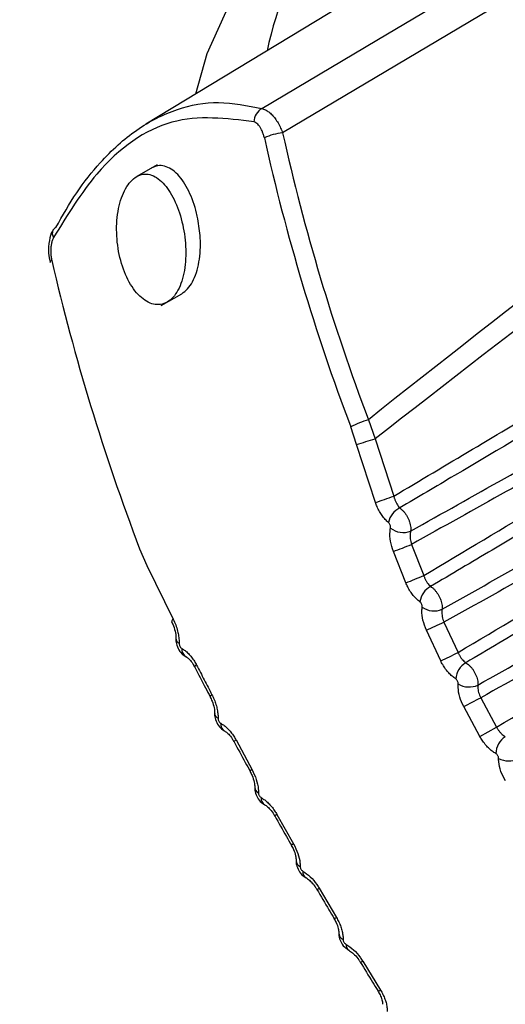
# Model space of a CAD drawing. Header units: millimetres. Extents: x -0.66 to 0.91, y -0.4 to 0.64.
# Tile 210 of 241: x 0.59967 to 0.60672, y 0.38344 to 0.39773. Entities that reach past the tile are written whole.
import ezdxf

# ---------------------------------------------------------------- set-up
doc = ezdxf.new("R2010")
doc.units = ezdxf.units.MM
doc.layers.add('FORMAT', color=7, linetype='Continuous')

msp = doc.modelspace()

# ---------------------------------------------------------------- linework, layer by layer
at = {"layer": 'FORMAT', "color": 7, "linetype": 'Continuous', "lineweight": 25}
for p, q in [((0.607819, 0.400044), (0.601503, 0.396215)), ((0.610153, 0.400057), (0.60349, 0.396089)), ((0.601669, 0.395628), (0.601372, 0.395457)), ((0.601729, 0.393584), (0.602026, 0.393756)), ((0.604563, 0.391568), (0.604477, 0.391823)), ((0.604733, 0.391925), (0.604834, 0.391649)), ((0.604834, 0.391649), (0.605102, 0.390816)), ((0.604836, 0.390725), (0.604563, 0.391568)), ((0.605358, 0.390115), (0.605537, 0.389665)), ((0.601415, 0.390054), (0.60152, 0.389811)), ((0.605278, 0.389559), (0.605096, 0.390015)), ((0.60152, 0.389811), (0.601903, 0.389031)), ((0.605829, 0.388987), (0.606034, 0.388547)), ((0.605783, 0.388426), (0.605575, 0.388871)), ((0.606364, 0.387891), (0.606594, 0.387464)), ((0.60635, 0.387328), (0.606117, 0.387761)), ((0.60635, 0.387328), (0.606594, 0.387464)), ((0.602813, 0.387277), (0.603046, 0.386846)), ((0.603406, 0.386196), (0.603648, 0.385768)), ((0.60402, 0.385125), (0.604269, 0.384701)), ((0.604652, 0.384065), (0.604908, 0.383647))]:
    msp.add_line(p, q, dxfattribs=at)
at = {"layer": 'FORMAT', "color": 7, "linetype": 'Continuous', "lineweight": 25, "flags": 128}
for points in [[(0.619678, 0.381948), (0.619897, 0.383596), (0.619859, 0.385406), (0.619564, 0.387325), (0.619021, 0.389299), (0.618245, 0.391271), (0.617259, 0.393184), (0.61609, 0.394982), (0.614774, 0.396615), (0.613346, 0.398035), (0.61185, 0.399201), (0.610326, 0.400081), (0.608821, 0.400648), (0.607376, 0.400886), (0.606033, 0.400788), (0.604831, 0.400358), (0.603805, 0.399607), (0.602984, 0.398558), (0.602391, 0.397239), (0.602224, 0.396652)], [(0.60319, 0.396443), (0.604858, 0.397436), (0.609782, 0.400366)]]:
    msp.add_lwpolyline(points, dxfattribs=at)
at = {"layer": 'FORMAT', "color": 7, "linetype": 'Continuous', "lineweight": 25}
for centre, radius, start, end in [((0.608918, 0.396068), 0.00578273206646, 128.945171, 167.875933), ((0.603299, 0.396247), 0.0002250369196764, 119.090337, 179.017374), ((0.603556, 0.39531), 0.0007815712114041, 94.875575, 115.111065), ((0.600257, 0.394632), 0.0001098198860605, 155.907731, 213.636489), ((0.600237, 0.394633), 9.17238462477e-05, 114.723171, 151.634193), ((0.600154, 0.394197), 4.26827462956e-05, 108.753853, 164.320478), ((0.605135, 0.390553), 0.0014299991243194, 106.316648, 117.373892), ((0.596995, 0.417304), 0.0268255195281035, 286.386345, 286.989503), ((0.59484, 0.420166), 0.0310917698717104, 288.753647, 289.271913), ((0.605325, 0.390371), 0.0003073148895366, 116.255513, 168.00783), ((0.605239, 0.390583), 0.0002944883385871, 231.07683, 291.478146), ((0.591973, 0.424562), 0.0369561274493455, 290.79842, 291.233176), ((0.589203, 0.429074), 0.0426601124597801, 292.136671, 292.512698), ((0.605784, 0.389237), 0.0003064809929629, 118.621535, 171.398437), ((0.605686, 0.389449), 0.0002979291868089, 234.669908, 293.178204), ((0.601915, 0.388997), 3.57630830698e-05, 110.11455, 183.957171), ((0.582223, 0.440852), 0.0569850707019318, 294.191223, 294.472175), ((0.602016, 0.38875), 7.39506833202e-05, 185.754585, 248.032175), ((0.602152, 0.388594), 0.0001265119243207, 174.876621, 240.216728), ((0.5738, 0.455337), 0.0741621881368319, 295.547316, 295.762985), ((0.602252, 0.388331), 3.71007064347e-05, 109.014696, 175.805703), ((0.606304, 0.388137), 0.0003051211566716, 120.866972, 174.824208), ((0.606196, 0.388347), 0.0003008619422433, 238.215132, 295.024428), ((0.602475, 0.387899), 3.64167795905e-05, 106.898729, 173.273689), ((0.541074, 0.512135), 0.1403543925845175, 297.607734, 297.72158), ((0.602586, 0.387668), 8.31809428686e-05, 184.975616, 246.547244), ((0.602708, 0.387508), 0.0001170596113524, 174.734941, 239.373202), ((0.602826, 0.387236), 4.27402537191e-05, 108.173871, 161.571094), ((0.606885, 0.387071), 0.0003032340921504, 122.985692, 178.286807), ((0.606767, 0.387277), 0.0003032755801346, 241.717271, 297.010187), ((0.603061, 0.386802), 4.66754266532e-05, 108.059542, 155.721876), ((0.603173, 0.386593), 8.81187414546e-05, 182.577618, 247.224084), ((0.603285, 0.38643), 0.0001074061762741, 174.358086, 238.733719), ((0.603435, 0.386126), 7.54614602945e-05, 112.306699, 140.666065), ((0.603722, 0.385621), 0.0001646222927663, 116.416385, 129.221397), ((0.603783, 0.385531), 9.77935605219e-05, 182.104943, 246.264147), ((0.603881, 0.38536), 9.76590890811e-05, 173.706044, 238.259268), ((0.603927, 0.385264), 0.0001666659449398, 290.886097, 303.53429), ((0.604223, 0.384761), 7.52352319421e-05, 279.302993, 307.745174), ((0.604411, 0.38448), 0.0001075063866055, 181.548538, 245.622144), ((0.604496, 0.384301), 8.78184213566e-05, 172.700202, 238.182458), ((0.604621, 0.3841), 4.69158329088e-05, 264.452512, 311.852307), ((0.604881, 0.383676), 4.00705946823e-05, 256.024856, 313.352687)]:
    msp.add_arc(centre, radius, start, end, dxfattribs=at)
for centre, major_axis, ratio, start_param, end_param in [((2.105713, 1.252467), (1.513273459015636, 0.8735975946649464), 0.021118, 2.969541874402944, 3.001270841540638), ((2.104737, 1.251903), (1.512273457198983, 0.8730201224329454), 0.019987, 2.970146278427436, 3.001548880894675), ((0.625852, 0.398158), (-0.01320558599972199, 0.02286759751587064), 0.826553, 1.207195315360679, 1.37397207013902), ((0.625754, 0.398101), (-0.01330560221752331, 0.02304079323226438), 0.826477, 1.207195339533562, 1.373972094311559), ((0.62224, 0.396072), (-0.01330544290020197, 0.02304088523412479), 0.806472, 1.207200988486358, 1.373977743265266)]:
    msp.add_ellipse(centre, major_axis=major_axis, ratio=ratio, start_param=start_param, end_param=end_param, dxfattribs=at)
for points, knots in [([(0.7153161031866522, 0.3925245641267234), (0.7116636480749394, 0.3942121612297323), (0.702511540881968, 0.3984408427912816), (0.6883047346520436, 0.4053265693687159), (0.6743545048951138, 0.4123959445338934), (0.6623444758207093, 0.4187427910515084), (0.6520994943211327, 0.4243489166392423), (0.6421719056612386, 0.4299812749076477), (0.6327223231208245, 0.4355469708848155), (0.6237626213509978, 0.4410301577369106), (0.6148551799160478, 0.4466977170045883), (0.6059617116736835, 0.4526200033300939), (0.5960091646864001, 0.4595627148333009), (0.5896660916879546, 0.4643870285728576), (0.5859899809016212, 0.4671829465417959)], [0, 0, 0, 0, 0.0696762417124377, 0.1745906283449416, 0.2795037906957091, 0.3535502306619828, 0.4277233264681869, 0.5022824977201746, 0.5769720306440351, 0.6485103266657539, 0.7201630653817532, 0.8028724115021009, 0.8857552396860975, 1, 1, 1, 1]), ([(0.6001990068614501, 0.3947164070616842), (0.6002972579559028, 0.3948894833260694), (0.6004950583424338, 0.3952379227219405), (0.6008849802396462, 0.3957288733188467), (0.6013706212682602, 0.3961657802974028), (0.6019517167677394, 0.3964577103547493), (0.6025640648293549, 0.396571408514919), (0.6029792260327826, 0.3964865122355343), (0.6031897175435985, 0.3964434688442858)], [0, 0, 0, 0, 0.1284052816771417, 0.2585071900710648, 0.4413174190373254, 0.6295701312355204, 0.8121877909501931, 1, 1, 1, 1]), ([(0.6031897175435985, 0.3964434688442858), (0.6032060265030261, 0.3964384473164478), (0.603239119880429, 0.3964282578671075), (0.60328847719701, 0.3963963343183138), (0.6033364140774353, 0.3963533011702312), (0.6033816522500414, 0.3962994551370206), (0.6034239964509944, 0.3962349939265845), (0.6034547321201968, 0.3961751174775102), (0.6034760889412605, 0.3961254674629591), (0.6034850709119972, 0.3961010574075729), (0.6034895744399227, 0.3960888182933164)], [0, 0, 0, 0, 0.1417391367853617, 0.2876104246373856, 0.4270915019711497, 0.5702862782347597, 0.7156347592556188, 0.8650027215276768, 0.9323128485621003, 0.9999999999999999, 0.9999999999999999, 0.9999999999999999, 0.9999999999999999]), ([(0.603074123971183, 0.3962506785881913), (0.602673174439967, 0.3963008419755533), (0.6018710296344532, 0.3964011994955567), (0.6008561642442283, 0.3956913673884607), (0.6003668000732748, 0.3948975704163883), (0.6001654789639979, 0.3945710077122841)], [0, 0, 0, 0, 0.3703747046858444, 0.7409764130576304, 1, 1, 1, 1]), ([(0.6032243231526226, 0.3960177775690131), (0.6032224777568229, 0.3960256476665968), (0.6032187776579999, 0.3960414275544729), (0.6032096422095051, 0.3960730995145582), (0.6031956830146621, 0.396112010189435), (0.6031755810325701, 0.3961537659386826), (0.6031528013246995, 0.3961895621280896), (0.6031283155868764, 0.3962178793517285), (0.6031018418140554, 0.3962396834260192), (0.6030834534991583, 0.3962469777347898), (0.603074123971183, 0.3962506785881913)], [0, 0, 0, 0, 0.0684645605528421, 0.1372744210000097, 0.2845395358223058, 0.4355038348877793, 0.5748420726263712, 0.7177208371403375, 0.8567823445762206, 1, 1, 1, 1]), ([(0.6022592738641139, 0.3948419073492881), (0.6022534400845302, 0.3948692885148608), (0.6022227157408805, 0.3950134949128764), (0.6021355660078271, 0.3952578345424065), (0.6019989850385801, 0.3954643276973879), (0.60187487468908, 0.3955689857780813), (0.6017768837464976, 0.3956123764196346), (0.6016775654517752, 0.3956209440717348), (0.6016150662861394, 0.3955930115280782), (0.6015839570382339, 0.3955791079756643)], [0, 0, 0, 0, 0.0552220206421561, 0.2908338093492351, 0.5262407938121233, 0.6446360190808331, 0.7626721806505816, 0.8818689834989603, 0.9999999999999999, 0.9999999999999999, 0.9999999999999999, 0.9999999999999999]), ([(0.6013717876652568, 0.3954566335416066), (0.6013421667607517, 0.3954353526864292), (0.601282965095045, 0.3953928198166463), (0.6012083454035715, 0.3952844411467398), (0.601148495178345, 0.3951500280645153), (0.6010924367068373, 0.3949411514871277), (0.6010688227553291, 0.3946415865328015), (0.601117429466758, 0.3942751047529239), (0.6012358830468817, 0.3939465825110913), (0.6013821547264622, 0.3937409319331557), (0.6015140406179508, 0.3936395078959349), (0.6016169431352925, 0.3935973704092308), (0.6017188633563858, 0.3935932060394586), (0.6018151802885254, 0.3936271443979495), (0.6019013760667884, 0.393698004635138), (0.6019735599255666, 0.3938027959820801), (0.6020292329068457, 0.3939359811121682), (0.6020788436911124, 0.3941427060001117), (0.6020936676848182, 0.3944416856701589), (0.602039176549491, 0.3948075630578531), (0.6019237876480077, 0.3951352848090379), (0.6017868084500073, 0.3953418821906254), (0.6016627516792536, 0.3954465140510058), (0.6015649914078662, 0.3954898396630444), (0.6014656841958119, 0.3954983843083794), (0.6014031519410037, 0.3954705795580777), (0.6013717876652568, 0.3954566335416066)], [0, 0, 0, 0, 0.0313274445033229, 0.0626124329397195, 0.0939846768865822, 0.1253091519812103, 0.1877217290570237, 0.2500989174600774, 0.3124158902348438, 0.3746719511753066, 0.4059470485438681, 0.4372086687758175, 0.4685524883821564, 0.4998194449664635, 0.5311774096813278, 0.5625023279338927, 0.5938134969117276, 0.6251988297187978, 0.6875746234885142, 0.7499488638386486, 0.8123050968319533, 0.874607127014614, 0.9059412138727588, 0.9371802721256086, 0.968491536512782, 1, 1, 1, 1]), ([(0.6020256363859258, 0.3937557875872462), (0.6020550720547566, 0.3937767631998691), (0.6021139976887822, 0.3938187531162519), (0.602185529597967, 0.3939256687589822), (0.6022414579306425, 0.3940583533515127), (0.6022906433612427, 0.3942650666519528), (0.6023066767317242, 0.3945377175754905), (0.6022736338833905, 0.3947497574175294), (0.6022592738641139, 0.3948419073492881)], [0, 0, 0, 0, 0.1327983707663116, 0.2658416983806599, 0.3987045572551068, 0.5318821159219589, 0.7965616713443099, 0.9999999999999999, 0.9999999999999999, 0.9999999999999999, 0.9999999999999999]), ([(0.6051021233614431, 0.3908162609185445), (0.605863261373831, 0.391270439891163), (0.6070050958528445, 0.3919517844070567), (0.6084031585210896, 0.3927848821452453), (0.6099329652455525, 0.3936961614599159), (0.6110821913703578, 0.394380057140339), (0.6119754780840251, 0.3949116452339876)], [0, 0, 0, 0, 0.3323284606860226, 0.4985483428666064, 0.610224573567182, 1, 1, 1, 1]), ([(0.600159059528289, 0.3946754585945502), (0.6001559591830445, 0.3946715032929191), (0.6001247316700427, 0.3946316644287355), (0.6001017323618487, 0.3945174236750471), (0.6000839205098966, 0.3943591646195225), (0.6001081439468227, 0.3942534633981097), (0.6001182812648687, 0.3942092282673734)], [0, 0, 0, 0, 0.0338759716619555, 0.341207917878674, 0.7243006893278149, 1, 1, 1, 1]), ([(0.6121233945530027, 0.394750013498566), (0.6120088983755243, 0.3946822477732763), (0.6112502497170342, 0.3942332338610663), (0.6092031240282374, 0.3930216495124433), (0.6070061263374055, 0.3917214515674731), (0.6054530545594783, 0.3908024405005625), (0.6051890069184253, 0.3906461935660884)], [0, 0, 0, 0, 0.0495471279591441, 0.3282979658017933, 0.8857996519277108, 1, 1, 1, 1]), ([(0.6001654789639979, 0.3945710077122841), (0.6001631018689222, 0.3945662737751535), (0.6001575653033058, 0.3945552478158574), (0.600149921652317, 0.394536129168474), (0.6001426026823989, 0.3945136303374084), (0.600136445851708, 0.3944894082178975), (0.6001315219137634, 0.3944637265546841), (0.600127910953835, 0.3944369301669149), (0.6001256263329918, 0.3944090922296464), (0.6001247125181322, 0.3943803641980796), (0.6001252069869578, 0.3943513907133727), (0.6001270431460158, 0.3943225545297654), (0.6001301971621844, 0.3942939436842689), (0.6001346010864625, 0.3942652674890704), (0.6001386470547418, 0.3942464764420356), (0.6001406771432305, 0.3942370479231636)], [0, 0, 0, 0, 0.0562494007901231, 0.1310122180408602, 0.2064149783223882, 0.2837822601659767, 0.3617996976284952, 0.440025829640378, 0.5188666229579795, 0.5995900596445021, 0.6809381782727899, 0.7593206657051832, 0.8382422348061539, 0.918837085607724, 1, 1, 1, 1]), ([(0.6053465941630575, 0.3903091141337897), (0.6062546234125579, 0.3908194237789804), (0.6074222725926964, 0.3914756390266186), (0.6097633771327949, 0.3927914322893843), (0.6111963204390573, 0.3935968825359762), (0.6123697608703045, 0.3942564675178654)], [0, 0, 0, 0, 0.3877784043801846, 0.4986503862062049, 1, 1, 1, 1]), ([(0.612403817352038, 0.3940535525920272), (0.6112309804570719, 0.3933971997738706), (0.6097987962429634, 0.3925957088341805), (0.6074500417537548, 0.3912829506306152), (0.6062740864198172, 0.390626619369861), (0.6053576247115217, 0.3901151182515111)], [0, 0, 0, 0, 0.4994771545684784, 0.6099256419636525, 1, 1, 1, 1]), ([(0.6055365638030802, 0.3896649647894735), (0.6066978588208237, 0.3903579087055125), (0.6081145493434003, 0.3912032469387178), (0.6104425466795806, 0.3925901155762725), (0.6116090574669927, 0.3932843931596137), (0.6125200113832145, 0.3938265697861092)], [0, 0, 0, 0, 0.4990375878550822, 0.6087874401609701, 0.9999999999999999, 0.9999999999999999, 0.9999999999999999, 0.9999999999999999]), ([(0.6126701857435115, 0.3936695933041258), (0.6125557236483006, 0.3936018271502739), (0.611797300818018, 0.393152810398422), (0.6097507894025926, 0.391941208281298), (0.6075208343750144, 0.3906210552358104), (0.6059345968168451, 0.3896820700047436), (0.605636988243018, 0.3895058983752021)], [0, 0, 0, 0, 0.048836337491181, 0.3235882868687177, 0.8730921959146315, 1, 1, 1, 1]), ([(0.6058033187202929, 0.3891755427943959), (0.6067295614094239, 0.3896962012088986), (0.6079152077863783, 0.3903626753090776), (0.6102898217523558, 0.3916975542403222), (0.6117380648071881, 0.3925117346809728), (0.612927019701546, 0.3931801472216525)], [0, 0, 0, 0, 0.3899754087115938, 0.4991919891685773, 1, 1, 1, 1]), ([(0.6129665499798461, 0.3929756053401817), (0.6117780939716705, 0.3923105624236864), (0.6103304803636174, 0.3915004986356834), (0.6079513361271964, 0.3901708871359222), (0.6067606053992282, 0.3895063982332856), (0.6058291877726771, 0.3889866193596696)], [0, 0, 0, 0, 0.4996719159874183, 0.6086315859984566, 1, 1, 1, 1]), ([(0.6060341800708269, 0.3885469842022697), (0.6072080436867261, 0.3892475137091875), (0.6086370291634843, 0.390100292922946), (0.610988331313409, 0.3915011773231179), (0.6121655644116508, 0.3922018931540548), (0.613087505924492, 0.3927506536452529)], [0, 0, 0, 0, 0.4994496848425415, 0.6079976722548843, 1, 1, 1, 1]), ([(0.6132397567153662, 0.3925985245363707), (0.6131253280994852, 0.3925307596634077), (0.6123671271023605, 0.3920817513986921), (0.6103212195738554, 0.3908701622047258), (0.6080716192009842, 0.3895379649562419), (0.6064655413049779, 0.3885869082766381), (0.6061476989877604, 0.3883986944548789)], [0, 0, 0, 0, 0.0484165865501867, 0.320807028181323, 0.865587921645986, 1, 1, 1, 1]), ([(0.6063228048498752, 0.3880744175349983), (0.6072603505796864, 0.388601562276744), (0.608457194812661, 0.3892745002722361), (0.6108518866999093, 0.3906209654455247), (0.6123089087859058, 0.3914402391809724), (0.6135067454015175, 0.3921137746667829)], [0, 0, 0, 0, 0.3914263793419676, 0.4996837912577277, 1, 1, 1, 1]), ([(0.6135516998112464, 0.3919078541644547), (0.612354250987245, 0.3912378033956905), (0.610897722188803, 0.3904227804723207), (0.6085016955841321, 0.3890838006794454), (0.607303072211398, 0.3884149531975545), (0.6063636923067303, 0.3878907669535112)], [0, 0, 0, 0, 0.4999126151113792, 0.608073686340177, 1, 1, 1, 1]), ([(0.6065940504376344, 0.3874635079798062), (0.6077736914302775, 0.3881675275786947), (0.609208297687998, 0.3890237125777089), (0.6115695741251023, 0.3904306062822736), (0.6127509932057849, 0.3911338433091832), (0.613677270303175, 0.3916852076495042)], [0, 0, 0, 0, 0.4997966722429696, 0.6078217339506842, 1, 1, 1, 1]), ([(0.6051021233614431, 0.3908162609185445), (0.6051035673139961, 0.3908104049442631), (0.6051064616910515, 0.3907986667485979), (0.6051140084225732, 0.3907735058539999), (0.6051260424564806, 0.3907411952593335), (0.6051442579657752, 0.3907047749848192), (0.6051653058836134, 0.3906719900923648), (0.6051810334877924, 0.3906548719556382), (0.6051890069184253, 0.3906461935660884)], [0, 0, 0, 0, 0.0859237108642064, 0.1722325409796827, 0.3771179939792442, 0.5875338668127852, 0.7908918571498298, 1, 1, 1, 1]), ([(0.6050243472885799, 0.3904344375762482), (0.605008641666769, 0.3904486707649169), (0.6049767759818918, 0.3904775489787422), (0.6049328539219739, 0.3905327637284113), (0.6048928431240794, 0.3905954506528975), (0.6048653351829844, 0.3906506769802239), (0.6048470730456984, 0.3906944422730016), (0.6048398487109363, 0.3907145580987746), (0.6048362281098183, 0.3907246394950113)], [0, 0, 0, 0, 0.2040431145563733, 0.4139902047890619, 0.6183648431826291, 0.8284839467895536, 0.9140417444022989, 1, 1, 1, 1]), ([(0.6051890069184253, 0.3906461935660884), (0.605198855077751, 0.3906386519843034), (0.6052188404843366, 0.3906233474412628), (0.6052471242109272, 0.3905938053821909), (0.6052734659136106, 0.3905600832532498), (0.6052966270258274, 0.3905231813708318), (0.6053163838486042, 0.3904835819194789), (0.6053317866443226, 0.3904430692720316), (0.6053426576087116, 0.3904021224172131), (0.6053478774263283, 0.3903660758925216), (0.6053491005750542, 0.3903347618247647), (0.6053474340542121, 0.3903177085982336), (0.6053465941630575, 0.3903091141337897)], [0, 0, 0, 0, 0.1037591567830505, 0.2105641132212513, 0.3141353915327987, 0.4207332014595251, 0.5247899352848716, 0.6319172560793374, 0.7362253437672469, 0.8436289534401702, 0.9211923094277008, 1, 1, 1, 1]), ([(0.605053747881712, 0.3903540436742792), (0.6050542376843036, 0.3903581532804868), (0.6050553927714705, 0.3903678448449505), (0.6050529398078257, 0.390385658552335), (0.6050464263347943, 0.3904048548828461), (0.6050366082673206, 0.3904224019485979), (0.6050284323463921, 0.3904304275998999), (0.6050243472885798, 0.3904344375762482)], [0, 0, 0, 0, 0.1556799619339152, 0.3671355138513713, 0.5788390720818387, 0.7895690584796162, 0.9999999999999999, 0.9999999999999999, 0.9999999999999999, 0.9999999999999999]), ([(0.6050958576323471, 0.3900145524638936), (0.6050801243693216, 0.3900636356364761), (0.6050486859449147, 0.3901617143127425), (0.6050427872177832, 0.3902785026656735), (0.6050512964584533, 0.3903371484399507), (0.605053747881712, 0.3903540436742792)], [0, 0, 0, 0, 0.4162916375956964, 0.8318397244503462, 1, 1, 1, 1]), ([(0.6053465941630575, 0.3903091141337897), (0.6053446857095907, 0.3902994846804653), (0.6053380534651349, 0.3902660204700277), (0.605337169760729, 0.3901993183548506), (0.605350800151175, 0.3901432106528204), (0.6053576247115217, 0.3901151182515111)], [0, 0, 0, 0, 0.1678641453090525, 0.5833603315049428, 1, 1, 1, 1]), ([(0.6055365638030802, 0.3896649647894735), (0.6055384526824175, 0.3896593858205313), (0.6055422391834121, 0.3896482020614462), (0.6055517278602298, 0.3896242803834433), (0.6055663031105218, 0.389593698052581), (0.6055874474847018, 0.38955956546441), (0.6056111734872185, 0.3895292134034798), (0.605628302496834, 0.3895137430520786), (0.6056369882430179, 0.3895058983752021)], [0, 0, 0, 0, 0.0855328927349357, 0.1714616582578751, 0.3761467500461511, 0.5865574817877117, 0.7903523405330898, 1, 1, 1, 1]), ([(0.6054807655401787, 0.3892827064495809), (0.6054643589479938, 0.3892958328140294), (0.6054310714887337, 0.3893224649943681), (0.6053843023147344, 0.3893744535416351), (0.605340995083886, 0.3894341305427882), (0.6053105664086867, 0.3894871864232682), (0.6052899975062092, 0.3895294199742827), (0.6052817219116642, 0.3895488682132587), (0.6052775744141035, 0.3895586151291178)], [0, 0, 0, 0, 0.2041197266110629, 0.4141400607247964, 0.6186274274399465, 0.8289118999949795, 0.9142554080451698, 1, 1, 1, 1]), ([(0.605636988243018, 0.3895058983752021), (0.6056468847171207, 0.3894988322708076), (0.6056669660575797, 0.3894844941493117), (0.605695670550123, 0.3894563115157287), (0.6057226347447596, 0.3894238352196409), (0.6057465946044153, 0.3893880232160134), (0.6057673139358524, 0.3893493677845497), (0.6057838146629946, 0.3893096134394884), (0.6057959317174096, 0.3892691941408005), (0.6058024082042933, 0.389233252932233), (0.60580481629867, 0.3892017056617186), (0.6058038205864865, 0.3891843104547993), (0.6058033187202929, 0.3891755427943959)], [0, 0, 0, 0, 0.1036785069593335, 0.2103782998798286, 0.3139731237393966, 0.4205806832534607, 0.524403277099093, 0.6312590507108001, 0.7352174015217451, 0.8422219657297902, 0.9204755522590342, 1, 1, 1, 1]), ([(0.6055137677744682, 0.3892063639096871), (0.6055140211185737, 0.3892104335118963), (0.6055146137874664, 0.3892199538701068), (0.6055112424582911, 0.3892371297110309), (0.6055038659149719, 0.3892553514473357), (0.6054933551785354, 0.3892717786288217), (0.605484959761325, 0.3892790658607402), (0.6054807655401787, 0.3892827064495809)], [0, 0, 0, 0, 0.1574138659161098, 0.3682513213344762, 0.579289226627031, 0.7898193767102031, 1, 1, 1, 1]), ([(0.6055745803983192, 0.3888714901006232), (0.6055562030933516, 0.3889192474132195), (0.605519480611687, 0.3890146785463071), (0.6055070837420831, 0.3891303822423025), (0.6055122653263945, 0.3891892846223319), (0.6055137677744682, 0.3892063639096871)], [0, 0, 0, 0, 0.4156435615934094, 0.8305604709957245, 1, 1, 1, 1]), ([(0.6058033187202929, 0.3891755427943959), (0.6058021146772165, 0.3891659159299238), (0.6057979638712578, 0.38913272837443), (0.6058021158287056, 0.3890674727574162), (0.6058201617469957, 0.3890135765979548), (0.6058291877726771, 0.3889866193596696)], [0, 0, 0, 0, 0.1695937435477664, 0.5846557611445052, 1, 1, 1, 1]), ([(0.6018776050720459, 0.3889939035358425), (0.6018878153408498, 0.3889737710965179), (0.6019136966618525, 0.3889227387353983), (0.6019351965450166, 0.3888362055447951), (0.601943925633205, 0.3887686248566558), (0.6019416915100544, 0.3887450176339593), (0.6019414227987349, 0.3887421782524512)], [0, 0, 0, 0, 0.2480291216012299, 0.6287122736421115, 0.9553430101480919, 1, 1, 1, 1]), ([(0.6019030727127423, 0.3890308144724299), (0.6019156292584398, 0.3890035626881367), (0.6019412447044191, 0.3889479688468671), (0.601966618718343, 0.388863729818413), (0.6019825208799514, 0.3887833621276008), (0.6019873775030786, 0.3887292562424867), (0.6019881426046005, 0.388695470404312), (0.6019880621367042, 0.3886858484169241), (0.6019880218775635, 0.3886810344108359)], [0, 0, 0, 0, 0.242414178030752, 0.494526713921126, 0.7009556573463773, 0.9134144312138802, 0.956680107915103, 1, 1, 1, 1]), ([(0.6019432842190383, 0.3887415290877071), (0.6019428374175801, 0.3887386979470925), (0.6019382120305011, 0.3887093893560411), (0.6019537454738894, 0.3886452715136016), (0.6019925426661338, 0.3885645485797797), (0.6020428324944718, 0.3885077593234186), (0.6020794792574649, 0.3884927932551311), (0.6020888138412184, 0.3884889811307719)], [0, 0, 0, 0, 0.0280661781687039, 0.2905472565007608, 0.6137676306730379, 0.9016197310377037, 1, 1, 1, 1]), ([(0.6019880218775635, 0.3886810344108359), (0.6019881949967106, 0.3886764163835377), (0.6019885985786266, 0.3886656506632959), (0.6019934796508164, 0.3886475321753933), (0.6020021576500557, 0.3886294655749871), (0.6020135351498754, 0.3886142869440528), (0.6020220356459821, 0.3886085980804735), (0.602026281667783, 0.3886057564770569)], [0, 0, 0, 0, 0.1590818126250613, 0.370857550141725, 0.5817556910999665, 0.7910857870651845, 1, 1, 1, 1]), ([(0.602026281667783, 0.3886057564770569), (0.6020424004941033, 0.3885961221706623), (0.6020751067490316, 0.3885765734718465), (0.6021227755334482, 0.388533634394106), (0.6021683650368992, 0.3884816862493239), (0.6022019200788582, 0.3884333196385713), (0.6022255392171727, 0.3883937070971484), (0.6022354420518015, 0.3883749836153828), (0.6022404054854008, 0.3883655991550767)], [0, 0, 0, 0, 0.2034568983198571, 0.4128286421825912, 0.6167558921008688, 0.8264803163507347, 0.9130296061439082, 1, 1, 1, 1]), ([(0.6060341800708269, 0.3885469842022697), (0.6060365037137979, 0.3885416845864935), (0.6060411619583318, 0.3885310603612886), (0.606052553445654, 0.388508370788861), (0.6060696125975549, 0.3884794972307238), (0.6060935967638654, 0.3884476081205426), (0.6061198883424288, 0.3884196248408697), (0.6061383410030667, 0.3884057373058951), (0.6061476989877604, 0.3883986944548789)], [0, 0, 0, 0, 0.0850569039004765, 0.1705149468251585, 0.3751287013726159, 0.5856049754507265, 0.7898458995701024, 0.9999999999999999, 0.9999999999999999, 0.9999999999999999, 0.9999999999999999]), ([(0.6020892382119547, 0.3884837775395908), (0.6020927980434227, 0.388482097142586), (0.6021031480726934, 0.3884772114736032), (0.6021411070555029, 0.3884444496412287), (0.6021826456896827, 0.3883939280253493), (0.6022050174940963, 0.3883498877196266), (0.6022140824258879, 0.3883320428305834)], [0, 0, 0, 0, 0.1553580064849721, 0.4516955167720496, 0.7778300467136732, 1, 1, 1, 1]), ([(0.6022404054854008, 0.3883655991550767), (0.6022774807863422, 0.3882936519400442), (0.6023516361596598, 0.3881497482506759), (0.6024267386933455, 0.3880059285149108), (0.6024642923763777, 0.3879340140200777)], [0, 0, 0, 0, 0.4999678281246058, 1, 1, 1, 1]), ([(0.6060003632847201, 0.3881643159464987), (0.6059832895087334, 0.3881763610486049), (0.6059486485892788, 0.3882007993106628), (0.605899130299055, 0.3882496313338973), (0.6058526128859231, 0.3883063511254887), (0.6058193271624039, 0.3883572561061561), (0.6057965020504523, 0.3883979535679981), (0.6057872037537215, 0.3884167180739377), (0.6057825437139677, 0.3884261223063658)], [0, 0, 0, 0, 0.2042498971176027, 0.4144018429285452, 0.6190512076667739, 0.829540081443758, 0.9145703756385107, 0.9999999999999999, 0.9999999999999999, 0.9999999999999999, 0.9999999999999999]), ([(0.6061476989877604, 0.3883986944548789), (0.6061576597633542, 0.3883920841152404), (0.6061778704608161, 0.3883786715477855), (0.6062070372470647, 0.3883517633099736), (0.6062346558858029, 0.3883204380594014), (0.606259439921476, 0.3882856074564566), (0.606281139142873, 0.3882477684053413), (0.6062987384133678, 0.388208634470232), (0.6063120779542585, 0.3881686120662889), (0.6063197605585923, 0.3881327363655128), (0.6063233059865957, 0.388100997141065), (0.6063229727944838, 0.3880833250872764), (0.6063228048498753, 0.3880744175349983)], [0, 0, 0, 0, 0.1036594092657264, 0.2103278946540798, 0.3139700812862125, 0.4206195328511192, 0.5243259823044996, 0.6310454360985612, 0.7347931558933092, 0.8415577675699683, 0.9201376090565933, 1, 1, 1, 1]), ([(0.6022159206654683, 0.3883334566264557), (0.6022670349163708, 0.3882330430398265), (0.6023400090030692, 0.3880896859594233), (0.6024170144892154, 0.3879468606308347), (0.6024400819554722, 0.3879040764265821)], [0, 0, 0, 0, 0.7004438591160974, 1, 1, 1, 1]), ([(0.606037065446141, 0.3880912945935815), (0.6060370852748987, 0.3880953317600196), (0.6060371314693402, 0.3881047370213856), (0.6060328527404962, 0.388121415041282), (0.606024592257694, 0.3881388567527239), (0.606013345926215, 0.3881543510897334), (0.6060046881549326, 0.3881609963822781), (0.6060003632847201, 0.3881643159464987)], [0, 0, 0, 0, 0.1582858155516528, 0.3687535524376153, 0.5794415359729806, 0.7899158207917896, 1, 1, 1, 1]), ([(0.60611669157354, 0.3877612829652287), (0.6060956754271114, 0.3878077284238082), (0.6060536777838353, 0.3879005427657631), (0.6060347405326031, 0.3880150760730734), (0.6060365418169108, 0.3880741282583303), (0.606037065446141, 0.3880912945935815)], [0, 0, 0, 0, 0.4153666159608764, 0.8300484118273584, 1, 1, 1, 1]), ([(0.6063228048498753, 0.3880744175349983), (0.6063223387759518, 0.3880648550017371), (0.6063207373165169, 0.3880319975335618), (0.6063300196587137, 0.3879682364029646), (0.606352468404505, 0.3879165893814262), (0.6063636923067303, 0.3878907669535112)], [0, 0, 0, 0, 0.1703019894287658, 0.5851683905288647, 1, 1, 1, 1]), ([(0.6024642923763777, 0.3879340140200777), (0.6024754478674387, 0.387911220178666), (0.6024980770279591, 0.3878649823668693), (0.6025235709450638, 0.3877921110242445), (0.602542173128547, 0.387718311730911), (0.6025503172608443, 0.3876607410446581), (0.6025530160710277, 0.3876188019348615), (0.6025530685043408, 0.3876009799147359), (0.6025530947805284, 0.3875920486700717)], [0, 0, 0, 0, 0.2058170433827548, 0.4175044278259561, 0.6230666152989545, 0.8345724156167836, 0.9170983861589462, 1, 1, 1, 1]), ([(0.6024366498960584, 0.3879025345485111), (0.6024472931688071, 0.3878824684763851), (0.6024741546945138, 0.3878318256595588), (0.6024960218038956, 0.3877490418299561), (0.6025048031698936, 0.387685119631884), (0.6025028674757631, 0.3876640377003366), (0.6025025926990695, 0.387661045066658)], [0, 0, 0, 0, 0.2494573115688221, 0.6295811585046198, 0.9474181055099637, 1, 1, 1, 1]), ([(0.6025046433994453, 0.387660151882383), (0.6025041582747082, 0.3876572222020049), (0.602499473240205, 0.3876289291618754), (0.6025150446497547, 0.3875674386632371), (0.6025528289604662, 0.3874878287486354), (0.602602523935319, 0.3874312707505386), (0.6026393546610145, 0.3874152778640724), (0.602648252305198, 0.3874114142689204)], [0, 0, 0, 0, 0.0295690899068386, 0.2855599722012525, 0.6010863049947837, 0.9036295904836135, 1, 1, 1, 1]), ([(0.6025530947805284, 0.3875920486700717), (0.6025532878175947, 0.3875876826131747), (0.6025537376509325, 0.3875775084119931), (0.6025586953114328, 0.387560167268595), (0.6025674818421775, 0.3875426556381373), (0.6025789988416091, 0.3875277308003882), (0.602587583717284, 0.3875219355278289), (0.6025918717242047, 0.3875190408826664)], [0, 0, 0, 0, 0.1586277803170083, 0.3696495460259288, 0.5804245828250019, 0.7904288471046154, 0.9999999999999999, 0.9999999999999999, 0.9999999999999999, 0.9999999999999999]), ([(0.6025918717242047, 0.3875190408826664), (0.6026085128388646, 0.3875089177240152), (0.6026422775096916, 0.3874883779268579), (0.6026915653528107, 0.3874444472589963), (0.602738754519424, 0.3873918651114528), (0.6027734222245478, 0.3873434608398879), (0.6027977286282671, 0.3873041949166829), (0.6028078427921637, 0.3872858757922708), (0.6028129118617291, 0.3872766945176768)], [0, 0, 0, 0, 0.2040443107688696, 0.414004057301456, 0.6185106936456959, 0.8288672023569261, 0.914230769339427, 1, 1, 1, 1]), ([(0.6026485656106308, 0.387406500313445), (0.6026534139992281, 0.3874040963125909), (0.6026674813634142, 0.3873971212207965), (0.6027092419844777, 0.3873604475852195), (0.6027530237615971, 0.3873082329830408), (0.6027755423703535, 0.3872648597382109), (0.6027840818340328, 0.3872484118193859)], [0, 0, 0, 0, 0.1584912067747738, 0.4598545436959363, 0.7951670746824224, 1, 1, 1, 1]), ([(0.6065940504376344, 0.3874635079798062), (0.6065968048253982, 0.3874584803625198), (0.6066023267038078, 0.3874484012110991), (0.6066155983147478, 0.3874269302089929), (0.606635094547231, 0.3873997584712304), (0.6066618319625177, 0.3873700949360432), (0.6066905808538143, 0.3873444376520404), (0.6067102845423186, 0.3873320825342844), (0.6067202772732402, 0.3873258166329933)], [0, 0, 0, 0, 0.0847099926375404, 0.1698229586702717, 0.3744283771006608, 0.5849647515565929, 0.7895147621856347, 1, 1, 1, 1]), ([(0.6027861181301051, 0.387249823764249), (0.6028395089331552, 0.3871494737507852), (0.6029157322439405, 0.3870062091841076), (0.6029956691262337, 0.3868640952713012), (0.6030196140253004, 0.3868215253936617)], [0, 0, 0, 0, 0.7004524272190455, 1, 1, 1, 1]), ([(0.606582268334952, 0.3870805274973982), (0.6065645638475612, 0.387091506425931), (0.606528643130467, 0.3871137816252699), (0.6064764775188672, 0.3871594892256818), (0.6064268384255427, 0.38721326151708), (0.606390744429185, 0.3872620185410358), (0.6063656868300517, 0.3873011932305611), (0.6063553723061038, 0.3873192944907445), (0.6063502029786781, 0.3873283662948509)], [0, 0, 0, 0, 0.204343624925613, 0.4145937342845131, 0.6193636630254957, 0.82999969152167, 0.9148009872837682, 1, 1, 1, 1]), ([(0.6066228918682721, 0.3870101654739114), (0.6066226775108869, 0.3870141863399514), (0.6066221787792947, 0.3870235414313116), (0.606616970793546, 0.3870398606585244), (0.6066077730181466, 0.3870566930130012), (0.6065957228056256, 0.3870714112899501), (0.606586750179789, 0.3870774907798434), (0.606582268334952, 0.3870805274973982)], [0, 0, 0, 0, 0.1585725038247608, 0.3689404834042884, 0.5795213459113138, 0.7899700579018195, 1, 1, 1, 1]), ([(0.6067215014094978, 0.3866852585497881), (0.6066978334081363, 0.3867304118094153), (0.6066505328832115, 0.3868206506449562), (0.6066250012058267, 0.3869339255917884), (0.6066233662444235, 0.3869930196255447), (0.6066228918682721, 0.3870101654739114)], [0, 0, 0, 0, 0.4155193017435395, 0.8304157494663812, 0.9999999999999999, 0.9999999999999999, 0.9999999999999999, 0.9999999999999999]), ([(0.6030162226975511, 0.386819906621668), (0.6030272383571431, 0.3867999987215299), (0.603054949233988, 0.3867499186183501), (0.6030772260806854, 0.3866704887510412), (0.6030858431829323, 0.3866099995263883), (0.6030841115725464, 0.3865915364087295), (0.6030838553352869, 0.3865888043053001)], [0, 0, 0, 0, 0.2499688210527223, 0.6288189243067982, 0.9450740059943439, 1, 1, 1, 1]), ([(0.6030463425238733, 0.3868460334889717), (0.6030684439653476, 0.386799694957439), (0.6031126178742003, 0.3867070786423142), (0.6031365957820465, 0.3865904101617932), (0.6031380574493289, 0.3865292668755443), (0.6031384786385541, 0.3865116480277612)], [0, 0, 0, 0, 0.4161530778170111, 0.8317605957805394, 1, 1, 1, 1]), ([(0.6030860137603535, 0.3865876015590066), (0.6030854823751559, 0.3865846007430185), (0.6030806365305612, 0.3865572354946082), (0.6030961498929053, 0.3864981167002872), (0.603132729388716, 0.3864196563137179), (0.6031821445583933, 0.3863627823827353), (0.6032196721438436, 0.3863456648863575), (0.6032287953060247, 0.3863415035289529)], [0, 0, 0, 0, 0.030651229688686, 0.2795168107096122, 0.5856807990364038, 0.8992767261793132, 1, 1, 1, 1]), ([(0.6031384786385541, 0.3865116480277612), (0.6031386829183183, 0.3865074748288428), (0.6031391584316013, 0.38649776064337), (0.6031442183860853, 0.3864810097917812), (0.6031531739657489, 0.3864639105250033), (0.6031649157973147, 0.3864491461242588), (0.6031736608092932, 0.3864432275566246), (0.6031780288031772, 0.3864402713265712)], [0, 0, 0, 0, 0.1585767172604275, 0.3691277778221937, 0.579765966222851, 0.7900998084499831, 1, 1, 1, 1]), ([(0.6031780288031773, 0.3864402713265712), (0.6031952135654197, 0.3864297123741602), (0.6032300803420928, 0.3864082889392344), (0.603281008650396, 0.3863635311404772), (0.6033297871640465, 0.3863104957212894), (0.603365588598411, 0.3862621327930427), (0.6033906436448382, 0.3862231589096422), (0.6034010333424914, 0.3862051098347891), (0.6034062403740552, 0.3861960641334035)], [0, 0, 0, 0, 0.2043072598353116, 0.4145262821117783, 0.6192810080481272, 0.8299070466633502, 0.9147540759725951, 1, 1, 1, 1]), ([(0.6032288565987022, 0.3863367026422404), (0.6032349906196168, 0.3863335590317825), (0.6032527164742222, 0.386324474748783), (0.6032983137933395, 0.3862840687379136), (0.6033442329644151, 0.3862303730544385), (0.6033667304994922, 0.3861879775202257), (0.6033746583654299, 0.3861730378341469)], [0, 0, 0, 0, 0.1626407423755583, 0.469992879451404, 0.8132317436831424, 1, 1, 1, 1]), ([(0.603376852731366, 0.3861743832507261), (0.6034323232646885, 0.3860744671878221), (0.6035114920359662, 0.3859318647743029), (0.6035940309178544, 0.3857910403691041), (0.603618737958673, 0.3857488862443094)], [0, 0, 0, 0, 0.7006617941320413, 1, 1, 1, 1]), ([(0.6036153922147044, 0.3857471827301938), (0.6036267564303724, 0.3857274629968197), (0.6036552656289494, 0.385677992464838), (0.6036776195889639, 0.3856025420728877), (0.6036860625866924, 0.3855450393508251), (0.6036844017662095, 0.3855297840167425), (0.6036841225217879, 0.3855272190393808)], [0, 0, 0, 0, 0.2502243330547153, 0.6277331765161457, 0.9374083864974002, 1, 1, 1, 1]), ([(0.6036482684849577, 0.3857680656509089), (0.6036710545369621, 0.3857224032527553), (0.6037165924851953, 0.3856311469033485), (0.6037413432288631, 0.3855174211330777), (0.6037428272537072, 0.3854582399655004), (0.6037432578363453, 0.3854410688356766)], [0, 0, 0, 0, 0.4155193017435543, 0.8304157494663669, 0.9999999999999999, 0.9999999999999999, 0.9999999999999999, 0.9999999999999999]), ([(0.6036864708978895, 0.3855250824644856), (0.6036858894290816, 0.385522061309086), (0.6036807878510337, 0.3854955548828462), (0.6036961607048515, 0.3854385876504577), (0.6037313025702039, 0.3853614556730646), (0.6037804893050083, 0.3853038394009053), (0.6038190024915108, 0.385285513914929), (0.6038289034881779, 0.3852808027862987)], [0, 0, 0, 0, 0.0311243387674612, 0.2730726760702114, 0.5688175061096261, 0.8891513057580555, 1, 1, 1, 1]), ([(0.6037432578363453, 0.3854410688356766), (0.6037434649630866, 0.3854370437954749), (0.6037439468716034, 0.3854276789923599), (0.603749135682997, 0.3854113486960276), (0.6037583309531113, 0.3853945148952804), (0.6037703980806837, 0.3853798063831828), (0.6037793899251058, 0.3853737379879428), (0.6037838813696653, 0.3853707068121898)], [0, 0, 0, 0, 0.1585725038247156, 0.3689404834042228, 0.5795213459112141, 0.7899700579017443, 0.9999999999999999, 0.9999999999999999, 0.9999999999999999, 0.9999999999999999]), ([(0.6037838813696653, 0.3853707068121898), (0.6038198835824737, 0.3853464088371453), (0.6038919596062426, 0.385297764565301), (0.6039710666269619, 0.3852034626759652), (0.604008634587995, 0.3851426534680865), (0.6040195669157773, 0.3851249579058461)], [0, 0, 0, 0, 0.4143798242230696, 0.8295837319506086, 1, 1, 1, 1]), ([(0.6038291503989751, 0.3852756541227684), (0.6038365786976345, 0.3852717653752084), (0.6038579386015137, 0.3852605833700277), (0.6039074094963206, 0.3852166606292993), (0.6039553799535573, 0.3851616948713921), (0.6039777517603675, 0.3851205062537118), (0.6039850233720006, 0.3851071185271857)], [0, 0, 0, 0, 0.167315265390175, 0.4811112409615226, 0.8313431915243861, 1, 1, 1, 1]), ([(0.6039873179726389, 0.3851083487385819), (0.6040446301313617, 0.3850092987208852), (0.6041264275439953, 0.3848679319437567), (0.6042112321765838, 0.3847289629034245), (0.6042366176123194, 0.3846873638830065)], [0, 0, 0, 0, 0.7006597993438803, 1, 1, 1, 1]), ([(0.6042333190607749, 0.3846855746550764), (0.6042450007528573, 0.3846660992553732), (0.6042742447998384, 0.3846173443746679), (0.6042965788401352, 0.3845456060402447), (0.6043044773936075, 0.3844919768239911), (0.6043030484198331, 0.3844793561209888), (0.604302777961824, 0.3844769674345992)], [0, 0, 0, 0, 0.2502410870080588, 0.6264556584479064, 0.9293002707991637, 1, 1, 1, 1]), ([(0.6042692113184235, 0.3847013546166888), (0.6042814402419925, 0.3846794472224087), (0.6043062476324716, 0.3846350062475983), (0.6043341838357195, 0.3845663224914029), (0.6043545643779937, 0.384497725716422), (0.60436354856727, 0.3844447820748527), (0.6043665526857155, 0.3844063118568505), (0.604366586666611, 0.3843898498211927), (0.6043666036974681, 0.3843815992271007)], [0, 0, 0, 0, 0.2048565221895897, 0.4155685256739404, 0.6200756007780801, 0.8304609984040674, 0.9150288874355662, 1, 1, 1, 1]), ([(0.6043038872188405, 0.3844747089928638), (0.6043050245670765, 0.3844524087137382), (0.6043075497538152, 0.3844028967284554), (0.6043413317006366, 0.3843261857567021), (0.6043893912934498, 0.3842612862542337), (0.6044340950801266, 0.3842386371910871), (0.6044492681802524, 0.3842309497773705)], [0, 0, 0, 0, 0.2239783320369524, 0.4972857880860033, 0.8293716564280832, 1, 1, 1, 1]), ([(0.6043666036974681, 0.3843815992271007), (0.604366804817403, 0.384377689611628), (0.6043672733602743, 0.3843685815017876), (0.6043726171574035, 0.3843525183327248), (0.6043821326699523, 0.3843358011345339), (0.6043946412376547, 0.3843210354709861), (0.6044039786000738, 0.3843147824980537), (0.6044086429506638, 0.3843116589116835)], [0, 0, 0, 0, 0.1582858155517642, 0.3687535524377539, 0.5794415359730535, 0.7899158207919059, 0.9999999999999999, 0.9999999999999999, 0.9999999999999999, 0.9999999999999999]), ([(0.6044086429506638, 0.3843116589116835), (0.6044458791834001, 0.3842867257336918), (0.6045204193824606, 0.3842368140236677), (0.6046021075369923, 0.3841425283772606), (0.6046408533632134, 0.3840822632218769), (0.6046521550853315, 0.3840646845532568)], [0, 0, 0, 0, 0.4141855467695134, 0.8291245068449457, 1, 1, 1, 1]), ([(0.604448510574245, 0.3842247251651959), (0.6044572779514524, 0.3842200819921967), (0.6044823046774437, 0.3842068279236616), (0.6045357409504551, 0.3841595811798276), (0.6045857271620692, 0.3841035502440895), (0.6046078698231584, 0.3840637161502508), (0.6046144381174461, 0.3840518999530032)], [0, 0, 0, 0, 0.1726662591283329, 0.4928807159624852, 0.8495705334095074, 1, 1, 1, 1]), ([(0.604616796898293, 0.3840529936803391), (0.6046757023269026, 0.3839552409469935), (0.604759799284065, 0.3838156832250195), (0.6048465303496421, 0.3836791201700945), (0.6048725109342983, 0.3836382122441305)], [0, 0, 0, 0, 0.7004466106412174, 1, 1, 1, 1]), ([(0.6049084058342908, 0.3836471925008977), (0.6049209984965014, 0.3836255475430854), (0.6049465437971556, 0.3835816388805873), (0.6049752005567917, 0.3835141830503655), (0.6049959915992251, 0.383447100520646), (0.6050050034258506, 0.3833956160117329), (0.6050078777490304, 0.3833583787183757), (0.6050078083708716, 0.3833425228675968), (0.605007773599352, 0.3833345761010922)], [0, 0, 0, 0, 0.2049916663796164, 0.4158432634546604, 0.6204590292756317, 0.8309729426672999, 0.9152856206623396, 0.9999999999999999, 0.9999999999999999, 0.9999999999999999, 0.9999999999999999]), ([(0.6048692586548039, 0.3836363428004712), (0.6048812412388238, 0.3836171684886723), (0.6049093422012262, 0.3835722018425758), (0.604931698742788, 0.3835063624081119), (0.604940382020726, 0.3834555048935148), (0.6049391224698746, 0.3834435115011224), (0.6049387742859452, 0.3834401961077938)], [0, 0, 0, 0, 0.249392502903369, 0.5848629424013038, 0.8852415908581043, 1, 1, 1, 1])]:
    msp.add_open_spline(points, degree=3, knots=knots, dxfattribs=at)

doc.saveas('drawing.dxf')
